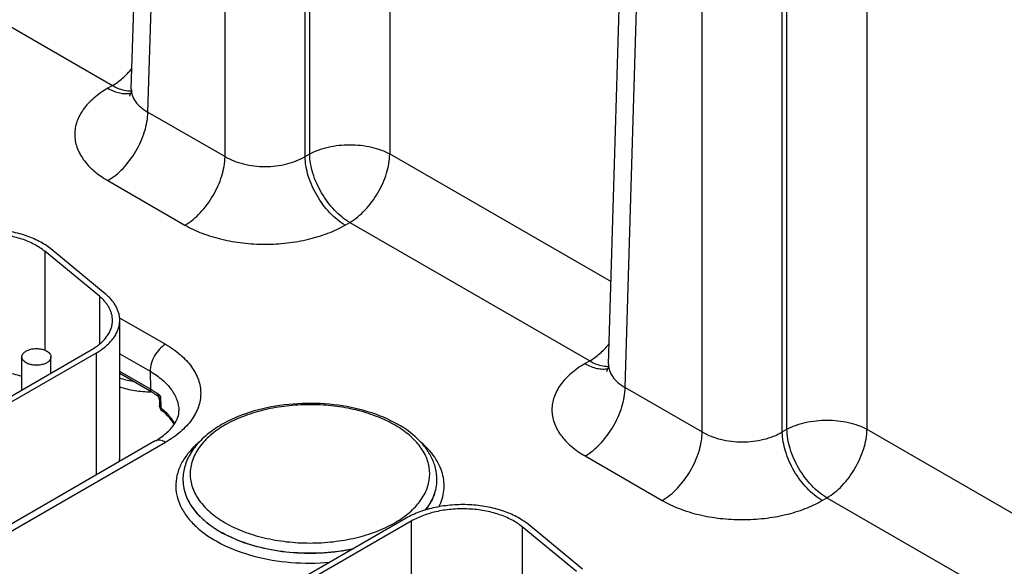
# Model space of a CAD drawing. Header units: inches. Extents: x 0 to 34, y 0 to 22.
# Tile 42 of 56: x 25.677 to 27.033, y 15.458 to 16.212. Entities that reach past the tile are written whole.
import ezdxf

# ---------------------------------------------------------------- set-up
doc = ezdxf.new("R2010")
doc.units = ezdxf.units.IN
doc.header["$LTSCALE"] = 1.87
doc.header["$MEASUREMENT"] = 0
doc.layers.get('0').update_dxf_attribs({"linetype": 'CONTINUOUS'})
doc.layers.add('02___PRT_ALL_AXES', color=7, linetype='CONTINUOUS')

msp = doc.modelspace()

# ---------------------------------------------------------------- linework, layer by layer
at = {"color": 7, "linetype": 'CONTINUOUS'}
for p, q in [((25.8303, 16.1166), (25.8662, 17.3041)), ((25.8532, 16.0844), (25.8891, 17.2711)), ((26.0762, 16.0268), (26.0762, 17.2341)), ((25.9595, 16.0231), (25.9595, 17.2305)), ((26.0698, 16.0231), (26.0698, 17.2305)), ((26.488, 15.7369), (26.5239, 16.9244)), ((26.5108, 15.7048), (26.5467, 16.8914)), ((26.7338, 15.6471), (26.7338, 16.8545)), ((26.6171, 15.6434), (26.6171, 16.8508)), ((26.7274, 15.6434), (26.7274, 16.8508)), ((26.1864, 16.7684), (26.1864, 16.0268)), ((26.844, 16.3887), (26.844, 15.6471)), ((25.4737, 16.312), (25.8044, 16.1211)), ((25.8044, 16.1211), (25.798, 16.1174)), ((25.8303, 16.1166), (25.8303, 16.1166)), ((25.8532, 16.0844), (25.9595, 16.0231)), ((26.0698, 16.0231), (26.0762, 16.0268)), ((26.1864, 16.0268), (26.4914, 15.8507)), ((25.798, 15.99), (25.9043, 15.9287)), ((26.1249, 15.9287), (26.1313, 15.9324)), ((26.1313, 15.9324), (26.462, 15.7414)), ((25.7112, 15.8925), (25.7112, 15.7561)), ((25.7863, 15.8305), (25.7112, 15.8925)), ((25.7945, 15.8338), (25.7194, 15.8958)), ((25.7863, 15.8305), (25.7863, 15.7645)), ((25.8139, 15.8009), (25.8775, 15.7643)), ((25.8144, 15.608), (25.8144, 15.7974)), ((25.4778, 15.5849), (25.7751, 15.7566)), ((25.4848, 15.5808), (25.7822, 15.7525)), ((25.6796, 15.7014), (25.6796, 15.7469)), ((25.7196, 15.7245), (25.7196, 15.7469)), ((25.7822, 15.5842), (25.7822, 15.7525)), ((25.8144, 15.7513), (25.8563, 15.7271)), ((26.462, 15.7414), (26.4557, 15.7377)), ((25.8566, 15.7023), (25.8144, 15.7267)), ((25.8563, 15.7271), (25.8566, 15.7023)), ((25.8585, 15.6983), (25.8144, 15.7238)), ((26.5108, 15.7048), (26.6171, 15.6434)), ((25.8664, 15.696), (25.8663, 15.6961)), ((25.869, 15.6871), (25.8692, 15.6795)), ((25.8705, 15.6929), (25.8709, 15.6766)), ((26.7274, 15.6434), (26.7338, 15.6471)), ((26.844, 15.6471), (27.149, 15.471)), ((25.8625, 15.6306), (25.4828, 15.4113)), ((25.8775, 15.6291), (25.4978, 15.4099)), ((26.4557, 15.6103), (26.5619, 15.549)), ((26.2515, 15.5773), (26.2515, 15.5776)), ((26.7825, 15.549), (26.7889, 15.5527)), ((26.7889, 15.5527), (27.1196, 15.3617)), ((26.2091, 15.5246), (25.8796, 15.3343)), ((26.2162, 15.5205), (25.8866, 15.3302)), ((26.2162, 15.5205), (26.2162, 15.354)), ((26.3688, 15.5128), (26.3688, 15.3764)), ((26.4439, 15.4508), (26.3688, 15.5128)), ((26.4521, 15.4541), (26.377, 15.5161))]:
    msp.add_line(p, q, dxfattribs=at)
for points in [[(25.8303, 16.1166), (25.8301, 16.1138), (25.8295, 16.1108), (25.8287, 16.1085), (25.828, 16.107), (25.8277, 16.1066)], [(26.488, 15.7369), (26.4877, 15.7341), (26.4871, 15.7311), (26.4863, 15.7288), (26.4856, 15.7273), (26.4853, 15.7269)], [(25.8651, 15.6942), (25.8658, 15.6937), (25.8668, 15.6927), (25.8677, 15.6915), (25.8684, 15.6901), (25.8688, 15.6886), (25.869, 15.6871)]]:
    msp.add_lwpolyline(points, dxfattribs=at)
for centre, radius, start, end in [((25.7941, 15.594), 0.1251, 58.3108, 60.0055), ((25.8, 15.6034), 0.114, 54.4376, 58.3598), ((25.7989, 15.5949), 0.1193, 56.3523, 60.0523), ((25.8063, 15.6121), 0.1033, 51.5496, 54.3869), ((25.8783, 15.6798), 0.00907, 213.8083, 231.3671), ((25.8108, 15.6012), 0.0965, 49.1265, 51.4312), ((26.0267, 15.5274), 0.1452, 124.5414, 124.7453), ((26.0333, 15.5174), 0.1571, 119.9787, 124.4684), ((26.0392, 15.5074), 0.1688, 118.615, 119.9969), ((25.7774, 15.608), 0.037, 351.0867, 359.9704)]:
    msp.add_arc(centre, radius, start, end, dxfattribs=at)
for points, knots in [([(25.8044, 16.1211), (25.8094, 16.1239), (25.819, 16.1311), (25.8273, 16.1398), (25.8312, 16.1446)], [0, 0, 0, 0, 0.477753, 1, 1, 1, 1]), ([(25.8044, 16.1211), (25.8066, 16.1198), (25.8146, 16.1157), (25.8236, 16.1134), (25.8301, 16.1136)], [0, 0, 0, 0, 0.277408, 1, 1, 1, 1]), ([(25.798, 16.1174), (25.7912, 16.1134), (25.7788, 16.1049), (25.7639, 16.0893), (25.7546, 16.072), (25.7513, 16.0537), (25.7546, 16.0354), (25.7639, 16.0181), (25.7788, 16.0025), (25.7912, 15.994), (25.798, 15.99)], [0, 0, 0, 0, 0.144896, 0.274522, 0.391113, 0.5, 0.608887, 0.725478, 0.855104, 1, 1, 1, 1]), ([(25.798, 16.1174), (25.8007, 16.1158), (25.8061, 16.1132), (25.8142, 16.1106), (25.8221, 16.1096), (25.8271, 16.1101), (25.8295, 16.1106)], [0, 0, 0, 0, 0.282359, 0.541743, 0.779598, 1, 1, 1, 1]), ([(25.8303, 16.1166), (25.8303, 16.1136), (25.8312, 16.1073), (25.8359, 16.0985), (25.8434, 16.0906), (25.8497, 16.0864), (25.8532, 16.0844)], [0, 0, 0, 0, 0.218941, 0.451591, 0.710119, 1, 1, 1, 1]), ([(25.798, 15.99), (25.8058, 15.9945), (25.8204, 16.0068), (25.8376, 16.0301), (25.8495, 16.0566), (25.8531, 16.0755), (25.8532, 16.0844)], [0, 0, 0, 0, 0.236707, 0.498914, 0.761711, 1, 1, 1, 1]), ([(26.0762, 16.0268), (26.0799, 16.0289), (26.0882, 16.0326), (26.1065, 16.0379), (26.1313, 16.0405), (26.1561, 16.0379), (26.1744, 16.0326), (26.1827, 16.0289), (26.1864, 16.0268)], [0, 0, 0, 0, 0.113812, 0.237022, 0.5, 0.762978, 0.886188, 1, 1, 1, 1]), ([(26.1313, 15.9324), (26.1236, 15.9368), (26.1089, 15.9491), (26.0917, 15.9724), (26.0798, 15.9989), (26.0763, 16.0178), (26.0762, 16.0268)], [0, 0, 0, 0, 0.236707, 0.498914, 0.761711, 1, 1, 1, 1]), ([(26.1313, 15.9324), (26.139, 15.9368), (26.1537, 15.9491), (26.1709, 15.9724), (26.1828, 15.9989), (26.1863, 16.0178), (26.1864, 16.0268)], [0, 0, 0, 0, 0.236707, 0.498914, 0.761711, 1, 1, 1, 1]), ([(25.9043, 15.9287), (25.9121, 15.9331), (25.9267, 15.9454), (25.9439, 15.9687), (25.9558, 15.9952), (25.9593, 16.0141), (25.9595, 16.0231)], [0, 0, 0, 0, 0.236707, 0.498914, 0.761711, 1, 1, 1, 1]), ([(25.9595, 16.0231), (25.9673, 16.0184), (25.9855, 16.0116), (26.0146, 16.0083), (26.0438, 16.0116), (26.062, 16.0184), (26.0698, 16.0231)], [0, 0, 0, 0, 0.23771, 0.5, 0.76229, 1, 1, 1, 1]), ([(26.1249, 15.9287), (26.1172, 15.9331), (26.1025, 15.9454), (26.0853, 15.9687), (26.0735, 15.9952), (26.0699, 16.0141), (26.0698, 16.0231)], [0, 0, 0, 0, 0.236707, 0.498914, 0.761711, 1, 1, 1, 1]), ([(25.7194, 15.8958), (25.717, 15.8977), (25.7119, 15.9015), (25.7035, 15.9064), (25.6942, 15.9108), (25.6842, 15.9145), (25.6735, 15.9176), (25.6623, 15.9201), (25.6507, 15.9218), (25.6388, 15.9228), (25.6269, 15.923), (25.6149, 15.9225), (25.6032, 15.9212), (25.5917, 15.9192), (25.5807, 15.9165), (25.5702, 15.9131), (25.5605, 15.9091), (25.5544, 15.9059), (25.5515, 15.9043)], [0, 0, 0, 0, 0.052011, 0.107177, 0.165267, 0.226022, 0.289125, 0.354156, 0.420645, 0.488089, 0.555962, 0.623729, 0.690855, 0.756816, 0.821119, 0.883344, 0.943105, 1, 1, 1, 1]), ([(25.7112, 15.8925), (25.709, 15.8942), (25.7044, 15.8976), (25.6967, 15.9021), (25.6883, 15.9061), (25.6792, 15.9095), (25.6695, 15.9123), (25.6593, 15.9146), (25.6487, 15.9161), (25.6343, 15.9173), (25.6198, 15.9171), (25.6055, 15.9156), (25.5951, 15.9137), (25.5851, 15.9113), (25.5756, 15.9082), (25.5667, 15.9046), (25.5612, 15.9017), (25.5585, 15.9002)], [0, 0, 0, 0, 0.052025, 0.107188, 0.165273, 0.226037, 0.289146, 0.354181, 0.420673, 0.488122, 0.623703, 0.690833, 0.756801, 0.821112, 0.883332, 0.943089, 1, 1, 1, 1]), ([(25.9043, 15.9287), (25.9119, 15.9243), (25.9284, 15.9166), (25.9553, 15.9084), (25.9844, 15.9034), (26.0146, 15.9017), (26.0449, 15.9034), (26.074, 15.9084), (26.1009, 15.9166), (26.1174, 15.9243), (26.1249, 15.9287)], [0, 0, 0, 0, 0.114155, 0.237326, 0.366975, 0.5, 0.633025, 0.762674, 0.885845, 1, 1, 1, 1]), ([(25.8044, 15.7974), (25.8044, 15.7989), (25.8042, 15.8018), (25.8033, 15.8062), (25.8018, 15.8106), (25.7998, 15.8149), (25.7972, 15.819), (25.7941, 15.8231), (25.7904, 15.8269), (25.7877, 15.8293), (25.7863, 15.8305)], [0, 0, 0, 0, 0.113231, 0.227763, 0.344813, 0.465486, 0.590727, 0.721304, 0.85767, 1, 1, 1, 1]), ([(25.8144, 15.7974), (25.8144, 15.799), (25.8142, 15.8023), (25.8132, 15.8071), (25.8116, 15.8119), (25.8094, 15.8166), (25.8065, 15.8212), (25.8031, 15.8256), (25.799, 15.8299), (25.7961, 15.8325), (25.7945, 15.8338)], [0, 0, 0, 0, 0.113231, 0.227748, 0.344788, 0.465468, 0.590747, 0.721372, 0.857732, 1, 1, 1, 1]), ([(25.7751, 15.7566), (25.7774, 15.7579), (25.7816, 15.7606), (25.7875, 15.7651), (25.7926, 15.77), (25.7968, 15.7751), (25.8002, 15.7805), (25.8026, 15.786), (25.8041, 15.7917), (25.8044, 15.7955), (25.8044, 15.7974)], [0, 0, 0, 0, 0.148518, 0.289492, 0.422734, 0.548637, 0.667988, 0.781934, 0.891984, 1, 1, 1, 1]), ([(25.7822, 15.7525), (25.7847, 15.7539), (25.7894, 15.7569), (25.7958, 15.7619), (25.8014, 15.7673), (25.8061, 15.7729), (25.8097, 15.7788), (25.8124, 15.7849), (25.814, 15.7911), (25.8144, 15.7953), (25.8144, 15.7974)], [0, 0, 0, 0, 0.14846, 0.289451, 0.422742, 0.548652, 0.667987, 0.78192, 0.89198, 1, 1, 1, 1]), ([(25.6796, 15.7469), (25.6796, 15.7474), (25.6798, 15.7486), (25.6804, 15.7503), (25.6815, 15.7519), (25.683, 15.7534), (25.6848, 15.7547), (25.687, 15.7559), (25.6894, 15.7568), (25.692, 15.7576), (25.6948, 15.7581), (25.6977, 15.7584), (25.7006, 15.7585), (25.7035, 15.7582), (25.7063, 15.7578), (25.709, 15.7571), (25.7115, 15.7562), (25.713, 15.7555), (25.7138, 15.755)], [0, 0, 0, 0, 0.042817, 0.087404, 0.135185, 0.187098, 0.243543, 0.304501, 0.3696, 0.438205, 0.509503, 0.582539, 0.656286, 0.729662, 0.801631, 0.871268, 0.937687, 1, 1, 1, 1]), ([(25.7138, 15.755), (25.7146, 15.7545), (25.7162, 15.7534), (25.7181, 15.7514), (25.7192, 15.7496), (25.7195, 15.748), (25.7196, 15.7473), (25.7196, 15.7469)], [0, 0, 0, 0, 0.289315, 0.54869, 0.781661, 0.891834, 1, 1, 1, 1]), ([(25.8775, 15.7643), (25.8744, 15.7625), (25.8687, 15.7576), (25.862, 15.7484), (25.8574, 15.738), (25.8562, 15.7306), (25.8563, 15.7271)], [0, 0, 0, 0, 0.237751, 0.50112, 0.763878, 1, 1, 1, 1]), ([(25.8775, 15.7643), (25.8847, 15.7601), (25.8979, 15.751), (25.9137, 15.7344), (25.9236, 15.7161), (25.9271, 15.6967), (25.9236, 15.6772), (25.9137, 15.6589), (25.8979, 15.6424), (25.8847, 15.6333), (25.8775, 15.6291)], [0, 0, 0, 0, 0.144896, 0.274521, 0.391111, 0.5, 0.608889, 0.725479, 0.855104, 1, 1, 1, 1]), ([(26.462, 15.7414), (26.467, 15.7442), (26.4766, 15.7514), (26.4849, 15.7601), (26.4888, 15.7649)], [0, 0, 0, 0, 0.477753, 1, 1, 1, 1]), ([(25.6855, 15.7387), (25.6846, 15.7392), (25.683, 15.7403), (25.6811, 15.7423), (25.6801, 15.7442), (25.6797, 15.7457), (25.6796, 15.7465), (25.6796, 15.7469)], [0, 0, 0, 0, 0.289315, 0.54869, 0.781661, 0.891834, 1, 1, 1, 1]), ([(25.7196, 15.7469), (25.7196, 15.7463), (25.7195, 15.7451), (25.7188, 15.7435), (25.7177, 15.7419), (25.7162, 15.7404), (25.7144, 15.739), (25.7123, 15.7379), (25.7099, 15.7369), (25.7072, 15.7362), (25.7045, 15.7356), (25.7016, 15.7353), (25.6986, 15.7353), (25.6957, 15.7355), (25.6929, 15.736), (25.6902, 15.7366), (25.6877, 15.7375), (25.6862, 15.7383), (25.6855, 15.7387)], [0, 0, 0, 0, 0.042817, 0.087404, 0.135185, 0.187098, 0.243543, 0.304501, 0.3696, 0.438205, 0.509503, 0.582539, 0.656286, 0.729662, 0.801631, 0.871268, 0.937687, 1, 1, 1, 1]), ([(26.462, 15.7414), (26.4642, 15.7401), (26.4722, 15.7361), (26.4812, 15.7337), (26.4877, 15.7339)], [0, 0, 0, 0, 0.277408, 1, 1, 1, 1]), ([(25.6796, 15.7198), (25.676, 15.721), (25.6685, 15.7232), (25.6569, 15.7256), (25.6449, 15.7271), (25.6368, 15.7276), (25.6327, 15.7276)], [0, 0, 0, 0, 0.240181, 0.488481, 0.742587, 1, 1, 1, 1]), ([(25.8563, 15.7271), (25.8621, 15.7237), (25.8728, 15.7164), (25.8855, 15.7031), (25.8938, 15.6884), (25.8958, 15.6778), (25.8959, 15.6727)], [0, 0, 0, 0, 0.289378, 0.548729, 0.782244, 1, 1, 1, 1]), ([(26.4557, 15.7377), (26.4488, 15.7337), (26.4364, 15.7252), (26.4216, 15.7096), (26.4122, 15.6923), (26.4089, 15.674), (26.4122, 15.6557), (26.4216, 15.6384), (26.4364, 15.6228), (26.4488, 15.6143), (26.4557, 15.6103)], [0, 0, 0, 0, 0.144896, 0.274522, 0.391113, 0.5, 0.608887, 0.725478, 0.855104, 1, 1, 1, 1]), ([(26.4557, 15.7377), (26.4583, 15.7362), (26.4637, 15.7335), (26.4719, 15.7309), (26.4797, 15.7299), (26.4848, 15.7304), (26.4871, 15.7309)], [0, 0, 0, 0, 0.282359, 0.541743, 0.779598, 1, 1, 1, 1]), ([(26.488, 15.7369), (26.4879, 15.7339), (26.4888, 15.7276), (26.4935, 15.7188), (26.501, 15.7109), (26.5073, 15.7067), (26.5108, 15.7048)], [0, 0, 0, 0, 0.218941, 0.451591, 0.710119, 1, 1, 1, 1]), ([(25.8142, 15.7178), (25.8171, 15.7169), (25.823, 15.7152), (25.829, 15.7139), (25.8321, 15.7133)], [0, 0, 0, 0, 0.492393, 1, 1, 1, 1]), ([(25.8142, 15.7056), (25.8175, 15.7045), (25.8244, 15.7026), (25.8387, 15.6997), (25.8498, 15.6989), (25.8572, 15.6988)], [0, 0, 0, 0, 0.240242, 0.488761, 1, 1, 1, 1]), ([(25.8585, 15.6983), (25.8579, 15.6986), (25.8569, 15.6999), (25.8567, 15.7015), (25.8566, 15.7023)], [0, 0, 0, 0, 0.450727, 1, 1, 1, 1]), ([(26.4557, 15.6103), (26.4634, 15.6148), (26.4781, 15.6271), (26.4952, 15.6504), (26.5071, 15.6769), (26.5107, 15.6958), (26.5108, 15.7048)], [0, 0, 0, 0, 0.236707, 0.498914, 0.761711, 1, 1, 1, 1]), ([(25.8705, 15.6929), (25.8694, 15.693), (25.8679, 15.6932), (25.8661, 15.6937), (25.8654, 15.694), (25.8651, 15.6942)], [0, 0, 0, 0, 0.568321, 0.80542, 1, 1, 1, 1]), ([(25.8705, 15.6929), (25.8701, 15.6919), (25.8694, 15.69), (25.869, 15.688), (25.869, 15.6871)], [0, 0, 0, 0, 0.547157, 1, 1, 1, 1]), ([(25.8625, 15.6306), (25.8681, 15.6338), (25.8779, 15.6405), (25.8888, 15.6519), (25.8948, 15.6627), (25.896, 15.6697), (25.8959, 15.6727)], [0, 0, 0, 0, 0.349527, 0.628382, 0.837068, 1, 1, 1, 1]), ([(25.8709, 15.6766), (25.8704, 15.677), (25.8696, 15.6778), (25.8692, 15.679), (25.8692, 15.6795)], [0, 0, 0, 0, 0.535759, 1, 1, 1, 1]), ([(25.8726, 15.6727), (25.8721, 15.6732), (25.8712, 15.6744), (25.8709, 15.6758), (25.8709, 15.6766)], [0, 0, 0, 0, 0.471477, 1, 1, 1, 1]), ([(25.8897, 15.6541), (25.8887, 15.6557), (25.8838, 15.6627), (25.8777, 15.6687), (25.8726, 15.6727)], [0, 0, 0, 0, 0.230709, 1, 1, 1, 1]), ([(25.8902, 15.6548), (25.8892, 15.6565), (25.8847, 15.6637), (25.8788, 15.6699), (25.8739, 15.6741)], [0, 0, 0, 0, 0.236324, 1, 1, 1, 1]), ([(26.2515, 15.5776), (26.2515, 15.5829), (26.2501, 15.5938), (26.2441, 15.6095), (26.2346, 15.6241), (26.2169, 15.6424), (26.1872, 15.6612), (26.1446, 15.6761), (26.0969, 15.6835), (26.0476, 15.6828), (26.0005, 15.6741), (25.9714, 15.6627), (25.9583, 15.6555)], [0, 0, 0, 0, 0.046494, 0.094153, 0.144058, 0.197072, 0.313948, 0.445237, 0.586551, 0.731005, 0.871014, 1, 1, 1, 1]), ([(26.2071, 15.5273), (26.2131, 15.5317), (26.2238, 15.5413), (26.2357, 15.5582), (26.2419, 15.5764), (26.2419, 15.5951), (26.2356, 15.6132), (26.2237, 15.6301), (26.2067, 15.6452), (26.1853, 15.6581), (26.1601, 15.6685), (26.1321, 15.676), (26.1021, 15.6804), (26.0713, 15.6815), (26.0406, 15.6793), (26.0112, 15.6738), (25.9841, 15.6653), (25.9674, 15.6575), (25.9597, 15.6531)], [0, 0, 0, 0, 0.056317, 0.106926, 0.153377, 0.198292, 0.24477, 0.295427, 0.3518, 0.414331, 0.482593, 0.555541, 0.631716, 0.709406, 0.786787, 0.862058, 0.933576, 1, 1, 1, 1]), ([(26.7338, 15.6471), (26.7375, 15.6492), (26.7458, 15.6529), (26.7641, 15.6582), (26.7889, 15.6608), (26.8137, 15.6582), (26.832, 15.6529), (26.8403, 15.6492), (26.844, 15.6471)], [0, 0, 0, 0, 0.113812, 0.237022, 0.5, 0.762978, 0.886188, 1, 1, 1, 1]), ([(25.944, 15.6467), (25.9376, 15.6423), (25.926, 15.6328), (25.9123, 15.6159), (25.9035, 15.5973), (25.9015, 15.5841), (25.9015, 15.5776)], [0, 0, 0, 0, 0.275597, 0.530374, 0.769382, 1, 1, 1, 1]), ([(25.9597, 15.6531), (25.9525, 15.6489), (25.9393, 15.6398), (25.9236, 15.6233), (25.9137, 15.605), (25.9102, 15.5856), (25.9137, 15.5662), (25.9236, 15.5479), (25.9393, 15.5314), (25.9601, 15.5171), (25.9852, 15.5054), (26.0137, 15.4968), (26.0445, 15.4915), (26.0765, 15.4897), (26.1085, 15.4915), (26.1393, 15.4968), (26.1678, 15.5054), (26.1853, 15.5136), (26.1933, 15.5182)], [0, 0, 0, 0, 0.060379, 0.114394, 0.162978, 0.208353, 0.253727, 0.302311, 0.356326, 0.416706, 0.483292, 0.555137, 0.630761, 0.708353, 0.785945, 0.861569, 0.933414, 1, 1, 1, 1]), ([(26.7889, 15.5527), (26.7812, 15.5571), (26.7665, 15.5694), (26.7493, 15.5927), (26.7374, 15.6192), (26.7339, 15.6381), (26.7338, 15.6471)], [0, 0, 0, 0, 0.236707, 0.498914, 0.761711, 1, 1, 1, 1]), ([(26.7889, 15.5527), (26.7966, 15.5571), (26.8113, 15.5694), (26.8285, 15.5927), (26.8404, 15.6192), (26.8439, 15.6381), (26.8441, 15.6471)], [0, 0, 0, 0, 0.236707, 0.498914, 0.761711, 1, 1, 1, 1]), ([(25.8775, 15.6291), (25.8762, 15.6299), (25.8735, 15.6311), (25.8695, 15.6321), (25.8657, 15.632), (25.8635, 15.6312), (25.8625, 15.6306)], [0, 0, 0, 0, 0.289813, 0.549055, 0.782233, 1, 1, 1, 1]), ([(26.5619, 15.549), (26.5697, 15.5534), (26.5843, 15.5657), (26.6015, 15.589), (26.6134, 15.6155), (26.617, 15.6344), (26.6171, 15.6434)], [0, 0, 0, 0, 0.236707, 0.498914, 0.761711, 1, 1, 1, 1]), ([(26.6171, 15.6434), (26.6249, 15.6387), (26.6431, 15.6319), (26.6722, 15.6286), (26.7014, 15.6319), (26.7196, 15.6387), (26.7274, 15.6434)], [0, 0, 0, 0, 0.23771, 0.5, 0.76229, 1, 1, 1, 1]), ([(26.7825, 15.549), (26.7748, 15.5534), (26.7601, 15.5657), (26.7429, 15.589), (26.7311, 15.6155), (26.7275, 15.6344), (26.7274, 15.6434)], [0, 0, 0, 0, 0.236707, 0.498914, 0.761711, 1, 1, 1, 1]), ([(25.9243, 15.6299), (25.9195, 15.6258), (25.9107, 15.6173), (25.9003, 15.6028), (25.8937, 15.5876), (25.891, 15.5718), (25.8924, 15.556), (25.8978, 15.5405), (25.907, 15.5258), (25.9197, 15.5121), (25.9357, 15.4996), (25.9616, 15.4845), (26, 15.4705), (26.0507, 15.4621), (26.086, 15.4622), (26.1038, 15.4637)], [0, 0, 0, 0, 0.057509, 0.110475, 0.159817, 0.206998, 0.25387, 0.302348, 0.354043, 0.410052, 0.47092, 0.536713, 0.68131, 0.838465, 1, 1, 1, 1]), ([(26.2542, 15.54), (26.256, 15.5436), (26.259, 15.5511), (26.2614, 15.5628), (26.2615, 15.5746), (26.2594, 15.5863), (26.255, 15.5978), (26.2461, 15.613), (26.2367, 15.623), (26.2297, 15.629)], [0, 0, 0, 0, 0.121821, 0.239571, 0.355818, 0.473296, 0.594602, 0.721928, 1, 1, 1, 1]), ([(25.9015, 15.5776), (25.9015, 15.5735), (25.9024, 15.5653), (25.9077, 15.5487), (25.9181, 15.5334), (25.9322, 15.52), (25.95, 15.5069), (25.977, 15.4933), (26.0139, 15.4822), (26.0542, 15.4764), (26.0957, 15.4762), (26.1233, 15.4799), (26.1367, 15.4827)], [0, 0, 0, 0, 0.043332, 0.087874, 0.184194, 0.237594, 0.294761, 0.419988, 0.557832, 0.704059, 0.853345, 1, 1, 1, 1]), ([(25.9015, 15.5773), (25.9015, 15.5733), (25.9024, 15.565), (25.9076, 15.5486), (25.9181, 15.5332), (25.932, 15.5199), (25.9498, 15.5068), (25.9767, 15.4932), (26.0134, 15.4821), (26.0536, 15.4762), (26.095, 15.4759), (26.1225, 15.4795), (26.136, 15.4823)], [0, 0, 0, 0, 0.043347, 0.087898, 0.184209, 0.237588, 0.294726, 0.419879, 0.557658, 0.70386, 0.853196, 1, 1, 1, 1]), ([(26.2355, 15.5354), (26.2404, 15.5416), (26.2465, 15.5517), (26.2508, 15.5664), (26.2515, 15.5737), (26.2515, 15.5773)], [0, 0, 0, 0, 0.51902, 0.76222, 1, 1, 1, 1]), ([(26.2358, 15.5355), (26.2407, 15.5417), (26.2467, 15.5518), (26.2508, 15.5664), (26.2515, 15.5737), (26.2515, 15.5773)], [0, 0, 0, 0, 0.518737, 0.762005, 1, 1, 1, 1]), ([(26.377, 15.5161), (26.3746, 15.518), (26.3695, 15.5218), (26.3611, 15.5267), (26.3518, 15.5311), (26.3418, 15.5348), (26.3311, 15.5379), (26.3199, 15.5404), (26.3083, 15.5421), (26.2964, 15.5431), (26.2845, 15.5433), (26.2725, 15.5428), (26.2608, 15.5415), (26.2493, 15.5395), (26.2383, 15.5368), (26.2279, 15.5334), (26.2181, 15.5294), (26.212, 15.5262), (26.2091, 15.5246)], [0, 0, 0, 0, 0.052011, 0.107177, 0.165267, 0.226022, 0.289125, 0.354156, 0.420645, 0.488089, 0.555962, 0.623729, 0.690855, 0.756816, 0.821119, 0.883344, 0.943105, 1, 1, 1, 1]), ([(26.3688, 15.5128), (26.3666, 15.5145), (26.362, 15.5179), (26.3544, 15.5224), (26.3459, 15.5264), (26.3368, 15.5298), (26.3271, 15.5327), (26.3169, 15.5349), (26.3063, 15.5364), (26.292, 15.5376), (26.2774, 15.5374), (26.2631, 15.5359), (26.2527, 15.5341), (26.2427, 15.5316), (26.2332, 15.5285), (26.2244, 15.5249), (26.2188, 15.522), (26.2162, 15.5205)], [0, 0, 0, 0, 0.052025, 0.107188, 0.165273, 0.226037, 0.289146, 0.354181, 0.420673, 0.488122, 0.623703, 0.690833, 0.756801, 0.821112, 0.883332, 0.943089, 1, 1, 1, 1]), ([(26.5619, 15.549), (26.5695, 15.5446), (26.586, 15.5369), (26.6129, 15.5287), (26.642, 15.5237), (26.6722, 15.522), (26.7025, 15.5237), (26.7316, 15.5287), (26.7585, 15.5369), (26.775, 15.5446), (26.7825, 15.549)], [0, 0, 0, 0, 0.114155, 0.237326, 0.366975, 0.5, 0.633025, 0.762674, 0.885845, 1, 1, 1, 1]), ([(26.1933, 15.5182), (26.1945, 15.5189), (26.1992, 15.5217), (26.2038, 15.5248), (26.2071, 15.5273)], [0, 0, 0, 0, 0.256274, 1, 1, 1, 1])]:
    msp.add_open_spline(points, degree=3, knots=knots, dxfattribs=at)
msp.add_open_spline([(25.8692, 15.6795), (25.8693, 15.6779), (25.8698, 15.6762), (25.8707, 15.6748)], degree=3, dxfattribs=at)
at = {"layer": '02___PRT_ALL_AXES', "color": 7, "linetype": 'CONTINUOUS'}
for p, q in [((25.9015, 15.5773), (25.9015, 15.5776)), ((26.2515, 15.5773), (26.2515, 15.5776))]:
    msp.add_line(p, q, dxfattribs=at)

doc.saveas('drawing.dxf')
